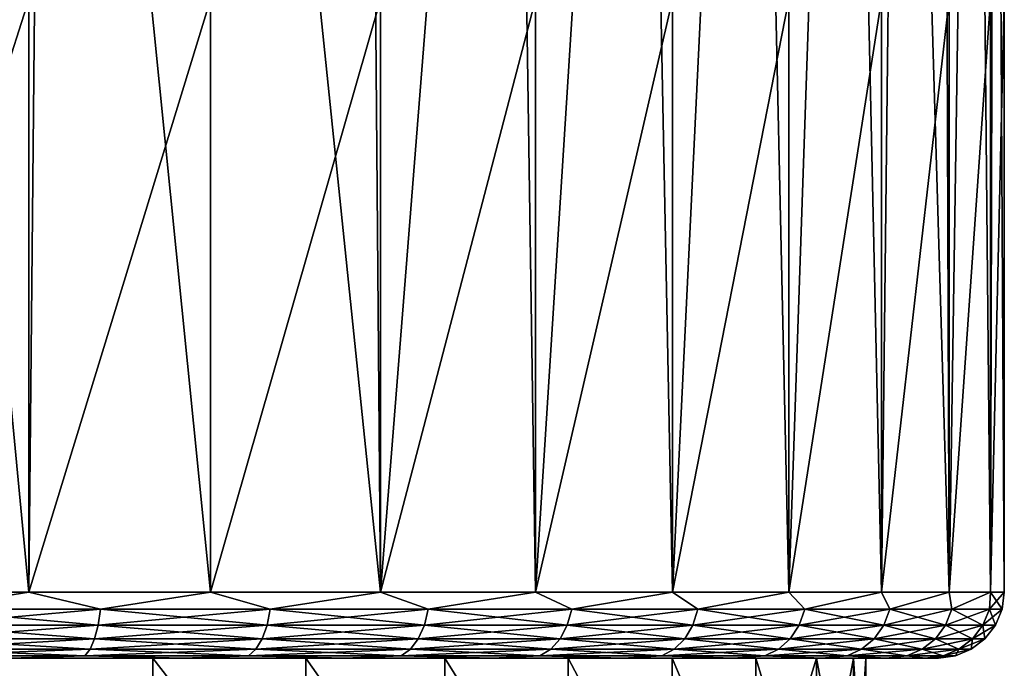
# Model space of a CAD drawing. Header units: metres. Extents: x -139 to 106, y -189 to 40.
# Tile 145 of 256: x 3 to 10, y -35 to -30. Entities that reach past the tile are written whole.
import ezdxf

# ---------------------------------------------------------------- set-up
doc = ezdxf.new("R2010")
doc.units = ezdxf.units.M
doc.layers.add('solid_153_ABGANG1_SW0003', color=7, linetype='CONTINUOUS')

msp = doc.modelspace()

# ---------------------------------------------------------------- linework, layer by layer
at = {"layer": 'solid_153_ABGANG1_SW0003'}
for points in [[(10.3, -34.499996, 70.287773), (10.296335, -21.315006, 70.5625), (10.227973, -21.571079, 71.503738)], [(10.3, -34.499996, 70.287773), (10.3, -29.999998, 70.287773), (10.296335, -21.315006, 70.5625)], [(10.195161, -34.499996, 71.753616), (10.227973, -21.571079, 71.503738), (10.074487, -21.763767, 72.431297)], [(10.195161, -34.499996, 71.753616), (10.3, -34.499996, 70.287773), (10.227973, -21.571079, 71.503738)], [(9.882777, -34.499996, 73.189613), (10.074487, -21.763767, 72.431297), (9.835594, -21.897303, 73.345726)], [(9.882777, -34.499996, 73.189613), (10.195161, -34.499996, 71.753616), (10.074487, -21.763767, 72.431297)], [(9.882777, -34.499996, 73.189613), (9.835594, -21.897303, 73.345726), (9.509575, -21.974905, 74.244789)], [(1.465843, -34.499996, 80.482933), (2.901845, -34.499996, 80.170547), (1.713139, -21.999998, 80.444305)], [(2.901845, -34.499996, 80.170547), (3.022292, -21.999998, 80.134384), (1.713139, -21.999998, 80.444305)], [(2.901845, -34.499996, 80.170547), (4.278775, -34.499996, 79.656982), (3.022292, -21.999998, 80.134384)], [(4.278775, -34.499996, 79.656982), (4.279883, -21.999998, 79.656471), (3.022292, -21.999998, 80.134384)], [(4.278775, -34.499996, 79.656982), (5.568601, -34.499996, 78.952682), (4.279883, -21.999998, 79.656471)], [(5.568601, -34.499996, 78.952682), (5.464458, -21.999998, 79.01873), (4.279883, -21.999998, 79.656471)], [(5.568601, -34.499996, 78.952682), (6.555808, -21.999998, 78.23204), (5.464458, -21.999998, 79.01873)], [(5.568601, -34.499996, 78.952682), (6.745066, -34.499996, 78.071991), (6.555808, -21.999998, 78.23204)], [(6.745066, -34.499996, 78.071991), (7.535313, -21.999998, 77.309814), (6.555808, -21.999998, 78.23204)], [(6.745066, -34.499996, 78.071991), (7.784221, -34.499996, 77.032837), (7.535313, -21.999998, 77.309814)], [(7.784221, -34.499996, 77.032837), (8.386263, -21.999998, 76.267784), (7.535313, -21.999998, 77.309814)], [(7.784221, -34.499996, 77.032837), (8.664911, -34.499996, 75.856369), (8.386263, -21.999998, 76.267784)], [(8.664911, -34.499996, 75.856369), (9.094141, -21.999996, 75.123741), (8.386263, -21.999998, 76.267784)], [(8.664911, -34.499996, 75.856369), (9.369209, -34.499996, 74.566544), (9.094141, -21.999996, 75.123741)], [(9.369209, -34.499996, 74.566544), (9.509575, -21.974905, 74.244789), (9.094141, -21.999996, 75.123741)], [(9.369209, -34.499996, 74.566544), (9.882777, -34.499996, 73.189613), (9.509575, -21.974905, 74.244789)], [(1.465843, -34.499996, 60.092609), (1.465843, -29.999998, 60.092609), (2.901845, -29.999998, 60.404995)], [(1.465843, -34.499996, 60.092609), (2.901845, -29.999998, 60.404995), (2.901845, -34.499996, 60.404995)], [(2.901845, -34.499996, 60.404995), (2.901845, -29.999998, 60.404995), (4.278775, -29.999998, 60.918564)], [(2.901845, -34.499996, 60.404995), (4.278775, -29.999998, 60.918564), (4.278775, -34.499996, 60.918564)], [(4.278775, -34.499996, 60.918564), (4.278775, -29.999998, 60.918564), (5.568601, -29.999998, 61.62286)], [(4.278775, -34.499996, 60.918564), (5.568601, -29.999998, 61.62286), (5.568601, -34.499996, 61.62286)], [(5.568601, -34.499996, 61.62286), (5.568601, -29.999998, 61.62286), (6.745066, -29.999998, 62.503551)], [(5.568601, -34.499996, 61.62286), (6.745066, -29.999998, 62.503551), (6.745066, -34.499996, 62.503551)], [(6.745066, -34.499996, 62.503551), (6.745066, -29.999998, 62.503551), (7.784221, -29.999998, 63.542706)], [(6.745066, -34.499996, 62.503551), (7.784221, -29.999998, 63.542706), (7.784221, -34.499996, 63.542706)], [(7.784221, -34.499996, 63.542706), (7.784221, -29.999998, 63.542706), (8.664911, -29.999998, 64.71917)], [(7.784221, -34.499996, 63.542706), (8.664911, -29.999998, 64.71917), (8.664911, -34.499996, 64.71917)], [(8.664911, -34.499996, 64.71917), (8.664911, -29.999998, 64.71917), (9.369209, -29.999998, 66.008995)], [(8.664911, -34.499996, 64.71917), (9.369209, -29.999998, 66.008995), (9.369209, -34.499996, 66.008995)], [(9.369209, -34.499996, 66.008995), (9.369209, -29.999998, 66.008995), (9.882777, -29.999998, 67.385925)], [(9.369209, -34.499996, 66.008995), (9.882777, -29.999998, 67.385925), (9.882777, -34.499996, 67.385925)], [(9.882777, -34.499996, 67.385925), (9.882777, -29.999998, 67.385925), (10.195161, -29.999998, 68.82193)], [(9.882777, -34.499996, 67.385925), (10.195161, -29.999998, 68.82193), (10.195161, -34.499996, 68.82193)], [(10.195161, -34.499996, 68.82193), (10.195161, -29.999998, 68.82193), (10.3, -29.999998, 70.287773)], [(10.195161, -34.499996, 68.82193), (10.3, -29.999998, 70.287773), (10.3, -34.499996, 70.287773)], [(2.092131, -34.629406, 80.355659), (2.901845, -34.499996, 80.170547), (1.465843, -34.499996, 80.482933)], [(2.092131, -34.629406, 60.219887), (1.465843, -34.499996, 60.092609), (2.901845, -34.499996, 60.404995)], [(2.092131, -34.629406, 80.355659), (3.443555, -34.629406, 79.977005), (2.901845, -34.499996, 80.170547)], [(3.443555, -34.629406, 60.598537), (2.092131, -34.629406, 60.219887), (2.901845, -34.499996, 60.404995)], [(3.443555, -34.629406, 79.977005), (4.278775, -34.499996, 79.656982), (2.901845, -34.499996, 80.170547)], [(3.443555, -34.629406, 60.598537), (2.901845, -34.499996, 60.404995), (4.278775, -34.499996, 60.918564)], [(3.443555, -34.629406, 79.977005), (4.730832, -34.629406, 79.417862), (4.278775, -34.499996, 79.656982)], [(4.730832, -34.629406, 61.157681), (3.443555, -34.629406, 60.598537), (4.278775, -34.499996, 60.918564)], [(4.730832, -34.629406, 79.417862), (5.568601, -34.499996, 78.952682), (4.278775, -34.499996, 79.656982)], [(4.730832, -34.629406, 61.157681), (4.278775, -34.499996, 60.918564), (5.568601, -34.499996, 61.62286)], [(4.730832, -34.629406, 79.417862), (5.929982, -34.629406, 78.688644), (5.568601, -34.499996, 78.952682)], [(5.929982, -34.629406, 61.886902), (4.730832, -34.629406, 61.157681), (5.568601, -34.499996, 61.62286)], [(5.929982, -34.629406, 78.688644), (6.745066, -34.499996, 78.071991), (5.568601, -34.499996, 78.952682)], [(5.929982, -34.629406, 61.886902), (5.568601, -34.499996, 61.62286), (6.745066, -34.499996, 62.503551)], [(5.929982, -34.629406, 78.688644), (7.018669, -34.629406, 77.802933), (6.745066, -34.499996, 78.071991)], [(7.018669, -34.629406, 62.772614), (5.929982, -34.629406, 61.886902), (6.745066, -34.499996, 62.503551)], [(7.018669, -34.629406, 77.802933), (7.784221, -34.499996, 77.032837), (6.745066, -34.499996, 78.071991)], [(7.018669, -34.629406, 62.772614), (6.745066, -34.499996, 62.503551), (7.784221, -34.499996, 63.542706)], [(7.018669, -34.629406, 77.802933), (7.976611, -34.629406, 76.777229), (7.784221, -34.499996, 77.032837)], [(7.976611, -34.629406, 63.798317), (7.018669, -34.629406, 62.772614), (7.784221, -34.499996, 63.542706)], [(7.976611, -34.629406, 76.777229), (8.664911, -34.499996, 75.856369), (7.784221, -34.499996, 77.032837)], [(7.976611, -34.629406, 63.798317), (7.784221, -34.499996, 63.542706), (8.664911, -34.499996, 64.71917)], [(7.976611, -34.629406, 76.777229), (8.785963, -34.629406, 75.63063), (8.664911, -34.499996, 75.856369)], [(8.785963, -34.629406, 64.944908), (7.976611, -34.629406, 63.798317), (8.664911, -34.499996, 64.71917)], [(8.785963, -34.629406, 75.63063), (9.369209, -34.499996, 74.566544), (8.664911, -34.499996, 75.856369)], [(8.785963, -34.629406, 64.944908), (8.664911, -34.499996, 64.71917), (9.369209, -34.499996, 66.008995)], [(8.785963, -34.629406, 75.63063), (9.43165, -34.629406, 74.384514), (9.369209, -34.499996, 74.566544)], [(9.43165, -34.629406, 66.191025), (8.785963, -34.629406, 64.944908), (9.369209, -34.499996, 66.008995)], [(9.43165, -34.629406, 74.384514), (9.882777, -34.499996, 73.189613), (9.369209, -34.499996, 74.566544)], [(9.43165, -34.629406, 66.191025), (9.369209, -34.499996, 66.008995), (9.882777, -34.499996, 67.385925)], [(9.43165, -34.629406, 74.384514), (9.901643, -34.629406, 73.06208), (9.882777, -34.499996, 73.189613)], [(9.901643, -34.629406, 67.513458), (9.43165, -34.629406, 66.191025), (9.882777, -34.499996, 67.385925)], [(9.901643, -34.629406, 73.06208), (10.195161, -34.499996, 71.753616), (9.882777, -34.499996, 73.189613)], [(9.901643, -34.629406, 67.513458), (9.882777, -34.499996, 67.385925), (10.195161, -34.499996, 68.82193)], [(9.901643, -34.629406, 73.06208), (10.187187, -34.629406, 71.687965), (10.195161, -34.499996, 71.753616)], [(10.187187, -34.629406, 68.887573), (9.901643, -34.629406, 67.513458), (10.195161, -34.499996, 68.82193)], [(10.187187, -34.629406, 68.887573), (10.3, -34.499996, 70.287773), (10.282963, -34.629406, 70.287773)], [(10.187187, -34.629406, 68.887573), (10.195161, -34.499996, 68.82193), (10.3, -34.499996, 70.287773)], [(10.187187, -34.629406, 71.687965), (10.282963, -34.629406, 70.287773), (10.195161, -34.499996, 71.753616)], [(10.282963, -34.629406, 70.287773), (10.3, -34.499996, 70.287773), (10.195161, -34.499996, 71.753616)], [(2.081955, -34.750111, 80.306686), (3.426805, -34.750111, 79.929878), (2.092131, -34.629406, 80.355659)], [(2.081955, -34.750111, 60.268856), (2.092131, -34.629406, 60.219887), (3.443555, -34.629406, 60.598537)], [(3.426805, -34.750111, 60.645664), (2.081955, -34.750111, 60.268856), (3.443555, -34.629406, 60.598537)], [(3.426805, -34.750111, 79.929878), (3.443555, -34.629406, 79.977005), (2.092131, -34.629406, 80.355659)], [(3.426805, -34.750111, 79.929878), (4.707821, -34.750111, 79.373451), (3.443555, -34.629406, 79.977005)], [(3.426805, -34.750111, 60.645664), (3.443555, -34.629406, 60.598537), (4.730832, -34.629406, 61.157681)], [(4.707821, -34.750111, 61.202087), (3.426805, -34.750111, 60.645664), (4.730832, -34.629406, 61.157681)], [(4.707821, -34.750111, 79.373451), (4.730832, -34.629406, 79.417862), (3.443555, -34.629406, 79.977005)], [(4.707821, -34.750111, 79.373451), (5.901139, -34.750111, 78.647781), (4.730832, -34.629406, 79.417862)], [(4.707821, -34.750111, 61.202087), (4.730832, -34.629406, 61.157681), (5.929982, -34.629406, 61.886902)], [(5.901139, -34.750111, 61.927761), (4.707821, -34.750111, 61.202087), (5.929982, -34.629406, 61.886902)], [(5.901139, -34.750111, 78.647781), (5.929982, -34.629406, 78.688644), (4.730832, -34.629406, 79.417862)], [(5.901139, -34.750111, 78.647781), (6.98453, -34.750111, 77.76638), (5.929982, -34.629406, 78.688644)], [(5.901139, -34.750111, 61.927761), (5.929982, -34.629406, 61.886902), (7.018669, -34.629406, 62.772614)], [(6.98453, -34.750111, 62.809166), (5.901139, -34.750111, 61.927761), (7.018669, -34.629406, 62.772614)], [(6.98453, -34.750111, 77.76638), (7.018669, -34.629406, 77.802933), (5.929982, -34.629406, 78.688644)], [(6.98453, -34.750111, 77.76638), (7.937813, -34.750111, 76.745659), (7.018669, -34.629406, 77.802933)], [(6.98453, -34.750111, 62.809166), (7.018669, -34.629406, 62.772614), (7.976611, -34.629406, 63.798317)], [(7.937813, -34.750111, 63.829884), (6.98453, -34.750111, 62.809166), (7.976611, -34.629406, 63.798317)], [(7.937813, -34.750111, 76.745659), (7.976611, -34.629406, 76.777229), (7.018669, -34.629406, 77.802933)], [(7.937813, -34.750111, 76.745659), (8.743229, -34.750111, 75.604645), (7.976611, -34.629406, 76.777229)], [(7.937813, -34.750111, 63.829884), (7.976611, -34.629406, 63.798317), (8.785963, -34.629406, 64.944908)], [(8.743229, -34.750111, 64.970894), (7.937813, -34.750111, 63.829884), (8.785963, -34.629406, 64.944908)], [(8.743229, -34.750111, 75.604645), (8.785963, -34.629406, 75.63063), (7.976611, -34.629406, 76.777229)], [(8.743229, -34.750111, 75.604645), (9.385775, -34.750111, 74.364586), (8.785963, -34.629406, 75.63063)], [(8.743229, -34.750111, 64.970894), (8.785963, -34.629406, 64.944908), (9.43165, -34.629406, 66.191025)], [(9.385775, -34.750111, 66.210953), (8.743229, -34.750111, 64.970894), (9.43165, -34.629406, 66.191025)], [(9.385775, -34.750111, 74.364586), (9.43165, -34.629406, 74.384514), (8.785963, -34.629406, 75.63063)], [(9.385775, -34.750111, 74.364586), (9.853482, -34.750111, 73.048592), (9.43165, -34.629406, 74.384514)], [(9.385775, -34.750111, 66.210953), (9.43165, -34.629406, 66.191025), (9.901643, -34.629406, 67.513458)], [(9.853482, -34.750111, 67.526955), (9.385775, -34.750111, 66.210953), (9.901643, -34.629406, 67.513458)], [(9.853482, -34.750111, 73.048592), (9.901643, -34.629406, 73.06208), (9.43165, -34.629406, 74.384514)], [(9.853482, -34.750111, 73.048592), (10.137637, -34.750111, 71.68116), (9.901643, -34.629406, 73.06208)], [(9.853482, -34.750111, 67.526955), (9.901643, -34.629406, 67.513458), (10.187187, -34.629406, 68.887573)], [(10.137637, -34.750111, 68.894386), (9.853482, -34.750111, 67.526955), (10.187187, -34.629406, 68.887573)], [(10.137637, -34.750111, 71.68116), (10.187187, -34.629406, 71.687965), (9.901643, -34.629406, 73.06208)], [(10.137637, -34.750111, 68.894386), (10.282963, -34.629406, 70.287773), (10.232947, -34.750111, 70.287773)], [(10.137637, -34.750111, 68.894386), (10.187187, -34.629406, 68.887573), (10.282963, -34.629406, 70.287773)], [(10.137637, -34.750111, 71.68116), (10.232947, -34.750111, 70.287773), (10.187187, -34.629406, 71.687965)], [(10.232947, -34.750111, 70.287773), (10.282963, -34.629406, 70.287773), (10.187187, -34.629406, 71.687965)], [(2.065764, -34.853737, 80.228775), (3.400156, -34.853737, 79.854897), (2.081955, -34.750111, 80.306686)], [(2.065764, -34.853737, 60.346771), (2.081955, -34.750111, 60.268856), (3.426805, -34.750111, 60.645664)], [(3.400156, -34.853737, 60.72065), (2.065764, -34.853737, 60.346771), (3.426805, -34.750111, 60.645664)], [(3.400156, -34.853737, 79.854897), (3.426805, -34.750111, 79.929878), (2.081955, -34.750111, 80.306686)], [(3.400156, -34.853737, 79.854897), (4.67121, -34.853737, 79.302795), (3.426805, -34.750111, 79.929878)], [(3.400156, -34.853737, 60.72065), (3.426805, -34.750111, 60.645664), (4.707821, -34.750111, 61.202087)], [(4.67121, -34.853737, 61.272747), (3.400156, -34.853737, 60.72065), (4.707821, -34.750111, 61.202087)], [(4.67121, -34.853737, 79.302795), (4.707821, -34.750111, 79.373451), (3.426805, -34.750111, 79.929878)], [(4.67121, -34.853737, 79.302795), (5.855247, -34.853737, 78.582771), (4.707821, -34.750111, 79.373451)], [(4.67121, -34.853737, 61.272747), (4.707821, -34.750111, 61.202087), (5.901139, -34.750111, 61.927761)], [(5.855247, -34.853737, 61.992775), (4.67121, -34.853737, 61.272747), (5.901139, -34.750111, 61.927761)], [(5.855247, -34.853737, 78.582771), (5.901139, -34.750111, 78.647781), (4.707821, -34.750111, 79.373451)], [(5.855247, -34.853737, 78.582771), (6.930213, -34.853737, 77.708221), (5.901139, -34.750111, 78.647781)], [(5.855247, -34.853737, 61.992775), (5.901139, -34.750111, 61.927761), (6.98453, -34.750111, 62.809166)], [(6.930213, -34.853737, 62.867325), (5.855247, -34.853737, 61.992775), (6.98453, -34.750111, 62.809166)], [(6.930213, -34.853737, 77.708221), (6.98453, -34.750111, 77.76638), (5.901139, -34.750111, 78.647781)], [(6.930213, -34.853737, 77.708221), (7.876082, -34.853737, 76.695442), (6.98453, -34.750111, 77.76638)], [(6.930213, -34.853737, 62.867325), (6.98453, -34.750111, 62.809166), (7.937813, -34.750111, 63.829884)], [(7.876082, -34.853737, 63.880104), (6.930213, -34.853737, 62.867325), (7.937813, -34.750111, 63.829884)], [(7.876082, -34.853737, 76.695442), (7.937813, -34.750111, 76.745659), (6.98453, -34.750111, 77.76638)], [(7.876082, -34.853737, 76.695442), (8.675235, -34.853737, 75.563301), (7.937813, -34.750111, 76.745659)], [(7.876082, -34.853737, 63.880104), (7.937813, -34.750111, 63.829884), (8.743229, -34.750111, 64.970894)], [(8.675235, -34.853737, 65.012245), (7.876082, -34.853737, 63.880104), (8.743229, -34.750111, 64.970894)], [(8.675235, -34.853737, 75.563301), (8.743229, -34.750111, 75.604645), (7.937813, -34.750111, 76.745659)], [(8.675235, -34.853737, 75.563301), (9.312784, -34.853737, 74.332886), (8.743229, -34.750111, 75.604645)], [(8.675235, -34.853737, 65.012245), (8.743229, -34.750111, 64.970894), (9.385775, -34.750111, 66.210953)], [(9.312784, -34.853737, 66.242661), (8.675235, -34.853737, 65.012245), (9.385775, -34.750111, 66.210953)], [(9.312784, -34.853737, 74.332886), (9.385775, -34.750111, 74.364586), (8.743229, -34.750111, 75.604645)], [(9.312784, -34.853737, 74.332886), (9.776854, -34.853737, 73.027115), (9.385775, -34.750111, 74.364586)], [(9.312784, -34.853737, 66.242661), (9.385775, -34.750111, 66.210953), (9.853482, -34.750111, 67.526955)], [(9.776854, -34.853737, 67.548424), (9.312784, -34.853737, 66.242661), (9.853482, -34.750111, 67.526955)], [(9.776854, -34.853737, 73.027115), (9.853482, -34.750111, 73.048592), (9.385775, -34.750111, 74.364586)], [(9.776854, -34.853737, 73.027115), (10.058799, -34.853737, 71.670319), (9.853482, -34.750111, 73.048592)], [(9.776854, -34.853737, 67.548424), (9.853482, -34.750111, 67.526955), (10.137637, -34.750111, 68.894386)], [(10.058799, -34.853737, 68.90522), (9.776854, -34.853737, 67.548424), (10.137637, -34.750111, 68.894386)], [(10.058799, -34.853737, 71.670319), (10.137637, -34.750111, 71.68116), (9.853482, -34.750111, 73.048592)], [(10.058799, -34.853737, 68.90522), (10.232947, -34.750111, 70.287773), (10.153368, -34.853737, 70.287773)], [(10.058799, -34.853737, 68.90522), (10.137637, -34.750111, 68.894386), (10.232947, -34.750111, 70.287773)], [(10.058799, -34.853737, 71.670319), (10.153368, -34.853737, 70.287773), (10.137637, -34.750111, 71.68116)], [(10.153368, -34.853737, 70.287773), (10.232947, -34.750111, 70.287773), (10.137637, -34.750111, 71.68116)], [(2.044664, -34.933205, 80.127235), (3.365426, -34.933205, 79.757172), (2.065764, -34.853737, 80.228775)], [(2.044664, -34.933205, 60.448311), (2.065764, -34.853737, 60.346771), (3.400156, -34.853737, 60.72065)], [(3.365426, -34.933205, 60.818371), (2.044664, -34.933205, 60.448311), (3.400156, -34.853737, 60.72065)], [(3.365426, -34.933205, 79.757172), (3.400156, -34.853737, 79.854897), (2.065764, -34.853737, 80.228775)], [(3.365426, -34.933205, 79.757172), (4.623497, -34.933205, 79.210716), (3.400156, -34.853737, 79.854897)], [(3.365426, -34.933205, 60.818371), (3.400156, -34.853737, 60.72065), (4.67121, -34.853737, 61.272747)], [(4.623497, -34.933205, 61.364826), (3.365426, -34.933205, 60.818371), (4.67121, -34.853737, 61.272747)], [(4.623497, -34.933205, 79.210716), (4.67121, -34.853737, 79.302795), (3.400156, -34.853737, 79.854897)], [(4.623497, -34.933205, 79.210716), (5.795441, -34.933205, 78.498039), (4.67121, -34.853737, 79.302795)], [(4.623497, -34.933205, 61.364826), (4.67121, -34.853737, 61.272747), (5.855247, -34.853737, 61.992775)], [(5.795441, -34.933205, 62.077503), (4.623497, -34.933205, 61.364826), (5.855247, -34.853737, 61.992775)], [(5.795441, -34.933205, 78.498039), (5.855247, -34.853737, 78.582771), (4.67121, -34.853737, 79.302795)], [(5.795441, -34.933205, 78.498039), (6.859427, -34.933205, 77.632423), (5.855247, -34.853737, 78.582771)], [(5.795441, -34.933205, 62.077503), (5.855247, -34.853737, 61.992775), (6.930213, -34.853737, 62.867325)], [(6.859427, -34.933205, 62.943119), (5.795441, -34.933205, 62.077503), (6.930213, -34.853737, 62.867325)], [(6.859427, -34.933205, 77.632423), (6.930213, -34.853737, 77.708221), (5.855247, -34.853737, 78.582771)], [(6.859427, -34.933205, 77.632423), (7.795635, -34.933205, 76.62999), (6.930213, -34.853737, 77.708221)], [(6.859427, -34.933205, 62.943119), (6.930213, -34.853737, 62.867325), (7.876082, -34.853737, 63.880104)], [(7.795635, -34.933205, 63.945553), (6.859427, -34.933205, 62.943119), (7.876082, -34.853737, 63.880104)], [(7.795635, -34.933205, 76.62999), (7.876082, -34.853737, 76.695442), (6.930213, -34.853737, 77.708221)], [(7.795635, -34.933205, 76.62999), (8.586624, -34.933205, 75.509415), (7.876082, -34.853737, 76.695442)], [(7.795635, -34.933205, 63.945553), (7.876082, -34.853737, 63.880104), (8.675235, -34.853737, 65.012245)], [(8.586624, -34.933205, 65.066132), (7.795635, -34.933205, 63.945553), (8.675235, -34.853737, 65.012245)], [(8.586624, -34.933205, 75.509415), (8.675235, -34.853737, 75.563301), (7.876082, -34.853737, 76.695442)], [(8.586624, -34.933205, 75.509415), (9.217662, -34.933205, 74.291565), (8.675235, -34.853737, 75.563301)], [(8.586624, -34.933205, 65.066132), (8.675235, -34.853737, 65.012245), (9.312784, -34.853737, 66.242661)], [(9.217662, -34.933205, 66.283974), (8.586624, -34.933205, 65.066132), (9.312784, -34.853737, 66.242661)], [(9.217662, -34.933205, 74.291565), (9.312784, -34.853737, 74.332886), (8.675235, -34.853737, 75.563301)], [(9.217662, -34.933205, 74.291565), (9.676991, -34.933205, 72.999138), (9.312784, -34.853737, 74.332886)], [(9.217662, -34.933205, 66.283974), (9.312784, -34.853737, 66.242661), (9.776854, -34.853737, 67.548424)], [(9.676991, -34.933205, 67.576408), (9.217662, -34.933205, 66.283974), (9.776854, -34.853737, 67.548424)], [(9.676991, -34.933205, 72.999138), (9.776854, -34.853737, 73.027115), (9.312784, -34.853737, 74.332886)], [(9.676991, -34.933205, 72.999138), (9.956057, -34.933205, 71.656197), (9.776854, -34.853737, 73.027115)], [(9.676991, -34.933205, 67.576408), (9.776854, -34.853737, 67.548424), (10.058799, -34.853737, 68.90522)], [(9.956057, -34.933205, 68.919342), (9.676991, -34.933205, 67.576408), (10.058799, -34.853737, 68.90522)], [(9.956057, -34.933205, 71.656197), (10.058799, -34.853737, 71.670319), (9.776854, -34.853737, 73.027115)], [(9.956057, -34.933205, 68.919342), (10.153368, -34.853737, 70.287773), (10.04966, -34.933205, 70.287773)], [(9.956057, -34.933205, 68.919342), (10.058799, -34.853737, 68.90522), (10.153368, -34.853737, 70.287773)], [(9.956057, -34.933205, 71.656197), (10.04966, -34.933205, 70.287773), (10.058799, -34.853737, 71.670319)], [(10.04966, -34.933205, 70.287773), (10.153368, -34.853737, 70.287773), (10.058799, -34.853737, 71.670319)], [(2.044664, -34.933205, 80.127235), (2.020095, -34.983097, 80.009003), (3.324987, -34.983097, 79.643387)], [(3.365426, -34.933205, 60.818371), (3.324987, -34.983097, 60.932156), (2.020095, -34.983097, 60.56654)], [(3.365426, -34.933205, 60.818371), (2.020095, -34.983097, 60.56654), (2.044664, -34.933205, 60.448311)], [(2.044664, -34.933205, 80.127235), (3.324987, -34.983097, 79.643387), (3.365426, -34.933205, 79.757172)], [(3.365426, -34.933205, 79.757172), (3.324987, -34.983097, 79.643387), (4.567942, -34.983097, 79.1035)], [(4.623497, -34.933205, 61.364826), (4.567942, -34.983097, 61.472046), (3.324987, -34.983097, 60.932156)], [(4.623497, -34.933205, 61.364826), (3.324987, -34.983097, 60.932156), (3.365426, -34.933205, 60.818371)], [(3.365426, -34.933205, 79.757172), (4.567942, -34.983097, 79.1035), (4.623497, -34.933205, 79.210716)], [(4.623497, -34.933205, 79.210716), (4.567942, -34.983097, 79.1035), (5.725803, -34.983097, 78.399384)], [(5.795441, -34.933205, 62.077503), (5.725803, -34.983097, 62.176155), (4.567942, -34.983097, 61.472046)], [(5.795441, -34.933205, 62.077503), (4.567942, -34.983097, 61.472046), (4.623497, -34.933205, 61.364826)], [(4.623497, -34.933205, 79.210716), (5.725803, -34.983097, 78.399384), (5.795441, -34.933205, 78.498039)], [(5.795441, -34.933205, 78.498039), (5.725803, -34.983097, 78.399384), (6.777004, -34.983097, 77.544174)], [(6.859427, -34.933205, 62.943119), (6.777004, -34.983097, 63.031372), (5.725803, -34.983097, 62.176155)], [(6.859427, -34.933205, 62.943119), (5.725803, -34.983097, 62.176155), (5.795441, -34.933205, 62.077503)], [(5.795441, -34.933205, 78.498039), (6.777004, -34.983097, 77.544174), (6.859427, -34.933205, 77.632423)], [(6.859427, -34.933205, 77.632423), (6.777004, -34.983097, 77.544174), (7.701962, -34.983097, 76.55378)], [(7.795635, -34.933205, 63.945553), (7.701962, -34.983097, 64.021759), (6.777004, -34.983097, 63.031372)], [(7.795635, -34.933205, 63.945553), (6.777004, -34.983097, 63.031372), (6.859427, -34.933205, 62.943119)], [(6.859427, -34.933205, 77.632423), (7.701962, -34.983097, 76.55378), (7.795635, -34.933205, 76.62999)], [(7.795635, -34.933205, 76.62999), (7.701962, -34.983097, 76.55378), (8.483448, -34.983097, 75.446671)], [(8.586624, -34.933205, 65.066132), (8.483448, -34.983097, 65.128876), (7.701962, -34.983097, 64.021759)], [(8.586624, -34.933205, 65.066132), (7.701962, -34.983097, 64.021759), (7.795635, -34.933205, 63.945553)], [(7.795635, -34.933205, 76.62999), (8.483448, -34.983097, 75.446671), (8.586624, -34.933205, 75.509415)], [(8.586624, -34.933205, 75.509415), (8.483448, -34.983097, 75.446671), (9.106903, -34.983097, 74.243462)], [(9.217662, -34.933205, 66.283974), (9.106903, -34.983097, 66.332085), (8.483448, -34.983097, 65.128876)], [(9.217662, -34.933205, 66.283974), (8.483448, -34.983097, 65.128876), (8.586624, -34.933205, 65.066132)], [(8.586624, -34.933205, 75.509415), (9.106903, -34.983097, 74.243462), (9.217662, -34.933205, 74.291565)], [(9.217662, -34.933205, 74.291565), (9.106903, -34.983097, 74.243462), (9.560713, -34.983097, 72.96656)], [(9.676991, -34.933205, 67.576408), (9.560713, -34.983097, 67.608986), (9.106903, -34.983097, 66.332085)], [(9.676991, -34.933205, 67.576408), (9.106903, -34.983097, 66.332085), (9.217662, -34.933205, 66.283974)], [(9.217662, -34.933205, 74.291565), (9.560713, -34.983097, 72.96656), (9.676991, -34.933205, 72.999138)], [(9.676991, -34.933205, 72.999138), (9.560713, -34.983097, 72.96656), (9.836426, -34.983097, 71.639755)], [(9.956057, -34.933205, 68.919342), (9.836426, -34.983097, 68.935783), (9.560713, -34.983097, 67.608986)], [(9.956057, -34.933205, 68.919342), (9.560713, -34.983097, 67.608986), (9.676991, -34.933205, 67.576408)], [(9.676991, -34.933205, 72.999138), (9.836426, -34.983097, 71.639755), (9.956057, -34.933205, 71.656197)], [(9.956057, -34.933205, 71.656197), (9.836426, -34.983097, 71.639755), (9.928904, -34.983097, 70.287773)], [(9.836426, -34.983097, 68.935783), (10.04966, -34.933205, 70.287773), (9.928904, -34.983097, 70.287773)], [(9.956057, -34.933205, 68.919342), (10.04966, -34.933205, 70.287773), (9.836426, -34.983097, 68.935783)], [(9.956057, -34.933205, 71.656197), (9.928904, -34.983097, 70.287773), (10.04966, -34.933205, 70.287773)], [(1.316393, -34.999996, 79.443741), (4.071876, -34.999996, 79.201797), (2.761622, -34.999996, 79.690613)], [(1.316393, -34.999996, 79.443741), (2.606018, -34.999996, 79.163208), (4.071876, -34.999996, 79.201797)], [(1.316393, -34.999996, 61.132042), (2.761161, -34.999996, 60.884796), (4.071536, -34.999996, 61.373592)], [(2.606018, -34.999996, 61.412582), (1.316393, -34.999996, 61.132042), (4.071536, -34.999996, 61.373592)], [(2.761622, -34.999996, 79.690613), (3.324987, -34.983097, 79.643387), (2.020095, -34.983097, 80.009003)], [(2.020095, -34.983097, 60.56654), (3.324987, -34.983097, 60.932156), (2.761161, -34.999996, 60.884796)], [(3.842539, -36.499996, 78.702011), (2.606018, -34.999996, 79.163208), (2.605951, -36.499996, 79.163223)], [(2.605964, -36.499996, 61.412563), (2.606018, -34.999996, 61.412582), (3.842551, -36.499996, 61.873779)], [(2.606018, -34.999996, 79.163208), (3.842607, -34.999996, 78.701981), (4.071876, -34.999996, 79.201797)], [(2.606018, -34.999996, 61.412582), (4.071536, -34.999996, 61.373592), (5.299098, -34.999996, 62.044014)], [(3.842607, -34.999996, 61.873806), (2.606018, -34.999996, 61.412582), (5.299098, -34.999996, 62.044014)], [(3.842551, -36.499996, 61.873779), (2.606018, -34.999996, 61.412582), (3.842607, -34.999996, 61.873806)], [(3.842539, -36.499996, 78.702011), (3.842607, -34.999996, 78.701981), (2.606018, -34.999996, 79.163208)], [(3.324987, -34.983097, 60.932156), (4.071536, -34.999996, 61.373592), (2.761161, -34.999996, 60.884796)], [(2.761622, -34.999996, 79.690613), (4.071876, -34.999996, 79.201797), (3.324987, -34.983097, 79.643387)], [(4.071876, -34.999996, 79.201797), (4.567942, -34.983097, 79.1035), (3.324987, -34.983097, 79.643387)], [(3.324987, -34.983097, 60.932156), (4.567942, -34.983097, 61.472046), (4.071536, -34.999996, 61.373592)], [(5.000857, -36.499996, 78.069534), (3.842607, -34.999996, 78.701981), (3.842539, -36.499996, 78.702011)], [(3.842551, -36.499996, 61.873779), (3.842607, -34.999996, 61.873806), (5.00087, -36.499996, 62.506264)], [(3.842607, -34.999996, 78.701981), (5.299321, -34.999996, 78.531387), (4.071876, -34.999996, 79.201797)], [(3.842607, -34.999996, 78.701981), (5.000935, -34.999996, 78.069481), (5.299321, -34.999996, 78.531387)], [(5.000935, -34.999996, 62.506306), (3.842607, -34.999996, 61.873806), (5.299098, -34.999996, 62.044014)], [(5.00087, -36.499996, 62.506264), (3.842607, -34.999996, 61.873806), (5.000935, -34.999996, 62.506306)], [(5.000857, -36.499996, 78.069534), (5.000935, -34.999996, 78.069481), (3.842607, -34.999996, 78.701981)], [(4.567942, -34.983097, 61.472046), (5.299098, -34.999996, 62.044014), (4.071536, -34.999996, 61.373592)], [(4.071876, -34.999996, 79.201797), (5.299321, -34.999996, 78.531387), (4.567942, -34.983097, 79.1035)], [(5.299321, -34.999996, 78.531387), (5.725803, -34.983097, 78.399384), (4.567942, -34.983097, 79.1035)], [(4.567942, -34.983097, 61.472046), (5.725803, -34.983097, 62.176155), (5.299098, -34.999996, 62.044014)], [(6.05736, -36.499996, 77.278664), (5.000935, -34.999996, 78.069481), (5.000857, -36.499996, 78.069534)], [(5.00087, -36.499996, 62.506264), (5.000935, -34.999996, 62.506306), (6.057373, -36.499996, 63.297138)], [(5.000935, -34.999996, 78.069481), (6.418842, -34.999996, 77.693069), (5.299321, -34.999996, 78.531387)], [(5.000935, -34.999996, 78.069481), (6.057451, -34.999996, 77.278587), (6.418842, -34.999996, 77.693069)], [(5.000935, -34.999996, 62.506306), (5.299098, -34.999996, 62.044014), (6.418724, -34.999996, 62.88237)], [(6.057451, -34.999996, 63.297203), (5.000935, -34.999996, 62.506306), (6.418724, -34.999996, 62.88237)], [(6.057373, -36.499996, 63.297138), (5.000935, -34.999996, 62.506306), (6.057451, -34.999996, 63.297203)], [(6.05736, -36.499996, 77.278664), (6.057451, -34.999996, 77.278587), (5.000935, -34.999996, 78.069481)], [(5.725803, -34.983097, 62.176155), (6.418724, -34.999996, 62.88237), (5.299098, -34.999996, 62.044014)], [(5.299321, -34.999996, 78.531387), (6.418842, -34.999996, 77.693069), (5.725803, -34.983097, 78.399384)], [(6.418842, -34.999996, 77.693069), (6.777004, -34.983097, 77.544174), (5.725803, -34.983097, 78.399384)], [(5.725803, -34.983097, 62.176155), (6.777004, -34.983097, 63.031372), (6.418724, -34.999996, 62.88237)], [(6.990577, -36.499996, 76.345474), (6.057451, -34.999996, 77.278587), (6.05736, -36.499996, 77.278664)], [(6.057373, -36.499996, 63.297138), (6.057451, -34.999996, 63.297203), (6.990592, -36.499996, 64.230324)], [(6.057451, -34.999996, 77.278587), (7.407739, -34.999996, 76.703796), (6.418842, -34.999996, 77.693069)], [(6.057451, -34.999996, 77.278587), (6.990672, -34.999996, 76.345367), (7.407739, -34.999996, 76.703796)], [(6.057451, -34.999996, 63.297203), (6.418724, -34.999996, 62.88237), (7.407626, -34.999996, 63.871616)], [(6.990672, -34.999996, 64.230415), (6.057451, -34.999996, 63.297203), (7.407626, -34.999996, 63.871616)], [(6.990592, -36.499996, 64.230324), (6.057451, -34.999996, 63.297203), (6.990672, -34.999996, 64.230415)], [(6.990577, -36.499996, 76.345474), (6.990672, -34.999996, 76.345367), (6.057451, -34.999996, 77.278587)], [(6.777004, -34.983097, 63.031372), (7.407626, -34.999996, 63.871616), (6.418724, -34.999996, 62.88237)], [(6.418842, -34.999996, 77.693069), (7.407739, -34.999996, 76.703796), (6.777004, -34.983097, 77.544174)], [(7.407739, -34.999996, 76.703796), (7.701962, -34.983097, 76.55378), (6.777004, -34.983097, 77.544174)], [(6.777004, -34.983097, 63.031372), (7.701962, -34.983097, 64.021759), (7.407626, -34.999996, 63.871616)], [(7.781529, -36.499996, 75.288925), (6.990672, -34.999996, 76.345367), (6.990577, -36.499996, 76.345474)], [(6.990592, -36.499996, 64.230324), (6.990672, -34.999996, 64.230415), (7.781542, -36.499996, 65.28688)], [(6.990672, -34.999996, 76.345367), (8.245626, -34.999996, 75.583961), (7.407739, -34.999996, 76.703796)], [(6.990672, -34.999996, 76.345367), (7.781603, -34.999996, 75.288811), (8.245626, -34.999996, 75.583961)], [(6.990672, -34.999996, 64.230415), (7.407626, -34.999996, 63.871616), (8.245566, -34.999996, 64.991486)], [(7.781603, -34.999996, 65.28698), (6.990672, -34.999996, 64.230415), (8.245566, -34.999996, 64.991486)], [(7.781542, -36.499996, 65.28688), (6.990672, -34.999996, 64.230415), (7.781603, -34.999996, 65.28698)], [(7.781529, -36.499996, 75.288925), (7.781603, -34.999996, 75.288811), (6.990672, -34.999996, 76.345367)], [(7.701962, -34.983097, 64.021759), (8.245566, -34.999996, 64.991486), (7.407626, -34.999996, 63.871616)], [(7.407739, -34.999996, 76.703796), (8.245626, -34.999996, 75.583961), (7.701962, -34.983097, 76.55378)], [(8.245626, -34.999996, 75.583961), (8.483448, -34.983097, 75.446671), (7.701962, -34.983097, 76.55378)], [(7.701962, -34.983097, 64.021759), (8.483448, -34.983097, 65.128876), (8.245566, -34.999996, 64.991486)], [(8.414063, -36.499996, 74.130554), (7.781603, -34.999996, 75.288811), (7.781529, -36.499996, 75.288925)], [(7.781542, -36.499996, 65.28688), (7.781603, -34.999996, 65.28698), (8.414072, -36.499996, 66.445244)], [(7.781603, -34.999996, 75.288811), (8.915714, -34.999996, 74.355942), (8.245626, -34.999996, 75.583961)], [(7.781603, -34.999996, 75.288811), (8.414102, -34.999996, 74.130463), (8.915714, -34.999996, 74.355942)], [(7.781603, -34.999996, 65.28698), (8.245566, -34.999996, 64.991486), (8.915668, -34.999996, 66.219505)], [(8.414102, -34.999996, 66.44532), (7.781603, -34.999996, 65.28698), (8.915668, -34.999996, 66.219505)], [(8.414072, -36.499996, 66.445244), (7.781603, -34.999996, 65.28698), (8.414102, -34.999996, 66.44532)], [(8.414063, -36.499996, 74.130554), (8.414102, -34.999996, 74.130463), (7.781603, -34.999996, 75.288811)], [(8.483448, -34.983097, 65.128876), (8.915668, -34.999996, 66.219505), (8.245566, -34.999996, 64.991486)], [(8.245626, -34.999996, 75.583961), (8.915714, -34.999996, 74.355942), (8.483448, -34.983097, 75.446671)], [(8.875298, -36.499996, 72.893967), (8.414102, -34.999996, 74.130463), (8.414063, -36.499996, 74.130554)], [(8.414072, -36.499996, 66.445244), (8.414102, -34.999996, 66.44532), (8.875307, -34.999996, 67.681862)], [(8.414072, -36.499996, 66.445244), (8.875307, -34.999996, 67.681862), (8.875302, -36.499996, 67.681839)], [(8.414102, -34.999996, 74.130463), (9.403932, -34.999996, 73.045677), (8.915714, -34.999996, 74.355942)], [(8.414102, -34.999996, 74.130463), (8.875307, -34.999996, 72.893921), (9.403932, -34.999996, 73.045677)], [(8.414102, -34.999996, 66.44532), (8.915668, -34.999996, 66.219505), (9.403916, -34.999996, 67.529816)], [(8.875307, -34.999996, 67.681862), (8.414102, -34.999996, 66.44532), (9.403916, -34.999996, 67.529816)], [(8.875298, -36.499996, 72.893967), (8.875307, -34.999996, 72.893921), (8.414102, -34.999996, 74.130463)], [(8.915714, -34.999996, 74.355942), (9.106903, -34.983097, 74.243462), (8.483448, -34.983097, 75.446671)], [(8.483448, -34.983097, 65.128876), (9.106903, -34.983097, 66.332085), (8.915668, -34.999996, 66.219505)], [(9.155846, -36.499996, 71.604324), (8.875307, -34.999996, 72.893921), (8.875298, -36.499996, 72.893967)], [(8.875302, -36.499996, 67.681839), (8.875307, -34.999996, 67.681862), (9.155845, -34.999996, 68.971458)], [(8.875302, -36.499996, 67.681839), (9.155845, -34.999996, 68.971458), (9.155847, -36.499996, 68.971466)], [(8.875307, -34.999996, 72.893921), (9.700836, -34.999996, 71.678368), (9.403932, -34.999996, 73.045677)], [(8.875307, -34.999996, 72.893921), (9.155845, -34.999996, 71.604324), (9.700836, -34.999996, 71.678368)], [(8.875307, -34.999996, 67.681862), (9.403916, -34.999996, 67.529816), (9.700828, -34.999996, 68.897118)], [(9.155845, -34.999996, 68.971458), (8.875307, -34.999996, 67.681862), (9.700828, -34.999996, 68.897118)], [(9.155846, -36.499996, 71.604324), (9.155845, -34.999996, 71.604324), (8.875307, -34.999996, 72.893921)], [(9.106903, -34.983097, 66.332085), (9.403916, -34.999996, 67.529816), (8.915668, -34.999996, 66.219505)], [(8.915714, -34.999996, 74.355942), (9.403932, -34.999996, 73.045677), (9.106903, -34.983097, 74.243462)], [(9.403932, -34.999996, 73.045677), (9.560713, -34.983097, 72.96656), (9.106903, -34.983097, 74.243462)], [(9.106903, -34.983097, 66.332085), (9.560713, -34.983097, 67.608986), (9.403916, -34.999996, 67.529816)], [(9.155845, -34.999996, 68.971458), (9.700828, -34.999996, 68.897118), (9.8, -34.999996, 70.287773)], [(9.25, -34.999996, 70.287895), (9.155845, -34.999996, 68.971458), (9.8, -34.999996, 70.287773)], [(9.155845, -34.999996, 71.604324), (9.25, -34.999996, 70.287895), (9.700836, -34.999996, 71.678368)], [(9.155847, -36.499996, 68.971466), (9.155845, -34.999996, 68.971458), (9.25, -34.999996, 70.287895)], [(9.25, -36.499996, 70.287895), (9.25, -34.999996, 70.287895), (9.155845, -34.999996, 71.604324)], [(9.155846, -36.499996, 71.604324), (9.25, -36.499996, 70.287895), (9.155845, -34.999996, 71.604324)], [(9.155847, -36.499996, 68.971466), (9.25, -34.999996, 70.287895), (9.25, -36.499996, 70.287895)], [(9.25, -34.999996, 70.287895), (9.8, -34.999996, 70.287773), (9.700836, -34.999996, 71.678368)], [(9.560713, -34.983097, 67.608986), (9.700828, -34.999996, 68.897118), (9.403916, -34.999996, 67.529816)], [(9.403932, -34.999996, 73.045677), (9.700836, -34.999996, 71.678368), (9.560713, -34.983097, 72.96656)], [(9.700836, -34.999996, 71.678368), (9.836426, -34.983097, 71.639755), (9.560713, -34.983097, 72.96656)], [(9.560713, -34.983097, 67.608986), (9.836426, -34.983097, 68.935783), (9.700828, -34.999996, 68.897118)], [(9.700828, -34.999996, 68.897118), (9.928904, -34.983097, 70.287773), (9.8, -34.999996, 70.287773)], [(9.836426, -34.983097, 68.935783), (9.928904, -34.983097, 70.287773), (9.700828, -34.999996, 68.897118)], [(9.700836, -34.999996, 71.678368), (9.8, -34.999996, 70.287773), (9.836426, -34.983097, 71.639755)], [(9.8, -34.999996, 70.287773), (9.928904, -34.983097, 70.287773), (9.836426, -34.983097, 71.639755)]]:
    msp.add_3dface(points, dxfattribs=at)

doc.saveas('drawing.dxf')
